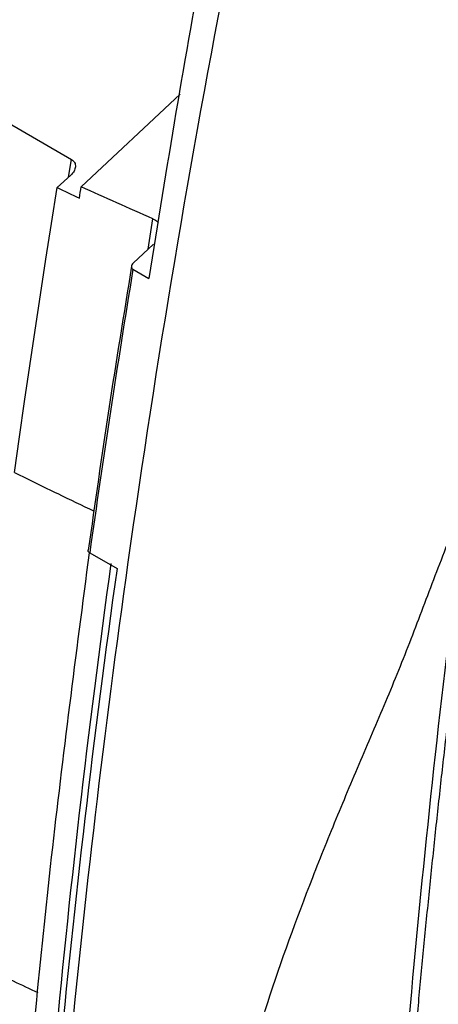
# Model space of a CAD drawing. Header units: millimetres. Extents: x -1263 to 1500, y -1080 to 1468.
# Tile 159 of 166: x 1104 to 1141, y 1066 to 1153. Entities that reach past the tile are written whole.
import ezdxf

# ---------------------------------------------------------------- set-up
doc = ezdxf.new("R2010")
doc.units = ezdxf.units.MM

msp = doc.modelspace()

# ---------------------------------------------------------------- linework, layer by layer
at = {"color": 7, "linetype": 'Continuous', "lineweight": 25}
for p, q in [((1068.252, 1164.267), (1108.589, 1140.981)), ((1118.208, 1146.753), (1109.446, 1138.563)), ((1108.525, 1139.58), (1107.316, 1138.482)), ((1114.059, 1131.811), (1115.848, 1133.481)), ((1114.034, 1131.264), (1115.45, 1130.447)), ((1110.21, 1106.201), (1112.621, 1104.809))]:
    msp.add_line(p, q, dxfattribs=at)
at = {"color": 250, "linetype": 'Continuous', "lineweight": 25}
for p, q in [((1108.337, 1139.41), (1108.589, 1140.981)), ((1115.374, 1133.039), (1115.794, 1135.739))]:
    msp.add_line(p, q, dxfattribs=at)
at = {"color": 7, "linetype": 'Continuous', "lineweight": 25, "flags": 128}
msp.add_lwpolyline([(1103.561, 1113.319), (1103.999, 1116.453), (1104.447, 1119.591), (1104.902, 1122.731), (1105.367, 1125.875), (1105.841, 1129.022), (1106.324, 1132.172), (1106.815, 1135.326), (1107.316, 1138.482)], dxfattribs=at)
at = {"color": 7, "linetype": 'Continuous', "lineweight": 25}
for points, knots in [([(1152.54, 1162.736), (1152.387, 1161.891), (1152.081, 1160.201), (1151.629, 1157.669), (1151.183, 1155.138), (1150.743, 1152.61), (1150.309, 1150.084), (1149.882, 1147.56), (1149.46, 1145.038), (1149.045, 1142.518), (1148.636, 1140.001), (1148.232, 1137.485), (1147.835, 1134.972), (1147.444, 1132.461), (1147.059, 1129.953), (1146.68, 1127.446), (1146.308, 1124.942), (1145.941, 1122.44), (1145.581, 1119.941), (1145.226, 1117.444), (1144.878, 1114.949), (1144.536, 1112.457), (1144.199, 1109.967), (1143.869, 1107.479), (1143.546, 1104.995), (1143.228, 1102.512), (1142.916, 1100.032), (1142.61, 1097.554), (1142.311, 1095.08), (1142.018, 1092.607), (1141.73, 1090.137), (1141.449, 1087.67), (1141.174, 1085.205), (1140.905, 1082.743), (1140.642, 1080.284), (1140.385, 1077.827), (1140.135, 1075.373), (1139.89, 1072.922), (1139.652, 1070.474), (1139.419, 1068.028), (1139.193, 1065.585), (1138.973, 1063.145), (1138.759, 1060.707), (1138.551, 1058.273), (1138.349, 1055.841), (1138.153, 1053.412), (1137.964, 1050.986), (1137.78, 1048.563), (1137.603, 1046.142), (1137.431, 1043.725), (1137.266, 1041.311), (1137.107, 1038.9), (1136.954, 1036.491), (1136.806, 1034.086), (1136.713, 1032.484), (1136.667, 1031.684)], [0, 0, 0, 0, 0.018935, 0.037868, 0.056798, 0.075725, 0.09465, 0.113572, 0.132491, 0.151408, 0.170323, 0.189235, 0.208144, 0.22705, 0.245954, 0.264856, 0.283755, 0.302651, 0.321545, 0.340436, 0.359324, 0.37821, 0.397094, 0.415975, 0.434853, 0.453728, 0.472601, 0.491472, 0.51034, 0.529205, 0.548068, 0.566928, 0.585785, 0.60464, 0.623493, 0.642343, 0.66119, 0.680035, 0.698877, 0.717716, 0.736553, 0.755387, 0.774219, 0.793048, 0.811875, 0.830699, 0.849521, 0.86834, 0.887156, 0.90597, 0.924781, 0.94359, 0.962396, 0.981199, 1, 1, 1, 1]), ([(1108.589, 1140.981), (1108.652, 1140.944), (1108.707, 1140.902), (1108.801, 1140.807), (1108.84, 1140.754), (1108.93, 1140.585), (1108.953, 1140.458), (1108.932, 1140.198), (1108.888, 1140.065), (1108.744, 1139.811), (1108.646, 1139.69), (1108.525, 1139.58)], [0, 0, 0, 0, 0.125, 0.125, 0.25, 0.25, 0.5, 0.5, 0.75, 0.75, 1, 1, 1, 1]), ([(1115.794, 1135.739), (1114.728, 1136.202), (1113.664, 1136.666), (1111.548, 1137.607), (1110.495, 1138.083), (1109.446, 1138.563)], [0, 0, 0, 0, 0.5, 0.5, 1, 1, 1, 1]), ([(1115.794, 1135.739), (1115.949, 1135.662), (1116.157, 1135.559), (1116.253, 1135.386), (1116.278, 1135.342)], [0, 0, 0, 0, 0.745728, 1, 1, 1, 1]), ([(1113.915, 1131.555), (1113.227, 1127.345), (1111.854, 1118.936), (1110.671, 1110.596), (1110.08, 1106.431)], [0, 0, 0, 0, 0.500625, 1, 1, 1, 1]), ([(1114.059, 1131.811), (1113.965, 1131.725), (1113.906, 1131.622), (1113.889, 1131.417), (1113.935, 1131.321), (1114.034, 1131.264)], [0, 0, 0, 0, 0.5, 0.5, 1, 1, 1, 1]), ([(1103.561, 1113.319), (1104.832, 1112.689), (1107.154, 1111.537), (1109.516, 1110.412), (1110.585, 1109.902)], [0, 0, 0, 0, 0.5471614, 1, 1, 1, 1]), ([(1119.163, 1023.344), (1119.139, 1025.08), (1119.19, 1026.829), (1119.379, 1030.344), (1119.517, 1032.109), (1119.983, 1037.419), (1120.381, 1040.979), (1121.431, 1048.15), (1122.086, 1051.762), (1123.336, 1057.234), (1123.797, 1059.067), (1124.811, 1062.753), (1125.365, 1064.608), (1127.145, 1070.15), (1128.494, 1073.833), (1130.653, 1079.356), (1131.397, 1081.197), (1132.919, 1084.879), (1133.7, 1086.72), (1135.277, 1090.406), (1136.068, 1092.251), (1137.218, 1095.025), (1137.596, 1095.951), (1138.336, 1097.804), (1138.698, 1098.732), (1139.767, 1101.519), (1140.463, 1103.38), (1141.536, 1106.171), (1141.899, 1107.101), (1142.649, 1108.961), (1143.036, 1109.891), (1143.451, 1110.82)], [0, 0, 0, 0, 0.0625, 0.0625, 0.125, 0.125, 0.25, 0.25, 0.375, 0.375, 0.4375, 0.4375, 0.5, 0.5, 0.625, 0.625, 0.6875, 0.6875, 0.75, 0.75, 0.8125, 0.8125, 0.84375, 0.84375, 0.875, 0.875, 0.9375, 0.9375, 0.96875, 0.96875, 1, 1, 1, 1]), ([(1143.451, 1110.82), (1141.724, 1097.472), (1140.24, 1084.231), (1137.768, 1057.96), (1136.78, 1044.944), (1136.041, 1032.045)], [0, 0, 0, 0, 0.5, 0.5, 1, 1, 1, 1]), ([(1110.153, 1106.194), (1108.982, 1097.212), (1106.626, 1079.129), (1104.105, 1052.365), (1102.321, 1025.836), (1101.384, 999.736), (1101.2, 974.044), (1101.769, 957.331), (1102.053, 948.975)], [0, 0, 0, 0, 0.164852, 0.331882, 0.498911, 0.665941, 0.83297, 1, 1, 1, 1]), ([(1110.21, 1106.201), (1110.175, 1106.226), (1110.105, 1106.276), (1110.06, 1106.359), (1110.07, 1106.411), (1110.074, 1106.432)], [0, 0, 0, 0, 0.377036, 0.754001, 1, 1, 1, 1]), ([(1105.278, 1017.362), (1105.942, 1031.707), (1106.972, 1046.242), (1109.756, 1075.611), (1111.511, 1090.445), (1113.62, 1105.386)], [0, 0, 0, 0, 0.5, 0.5, 1, 1, 1, 1]), ([(1105.657, 1067.309), (1104.92, 1067.652), (1103.243, 1068.434), (1101.59, 1069.233), (1100.663, 1069.681)], [0, 0, 0, 0, 0.4394421, 1, 1, 1, 1])]:
    msp.add_open_spline(points, degree=3, knots=knots, dxfattribs=at)
for points in [[(1120.434, 1159.92), (1118.633, 1150.044), (1116.972, 1140.22), (1115.45, 1130.447)], [(1113.62, 1105.386), (1116.11, 1123.028), (1119.095, 1140.821), (1122.555, 1158.695)], [(1107.316, 1138.482), (1107.972, 1138.175), (1108.63, 1137.871), (1109.29, 1137.568)], [(1109.29, 1137.568), (1109.342, 1137.9), (1109.394, 1138.232), (1109.446, 1138.563)], [(1114.034, 1131.264), (1112.649, 1122.871), (1111.375, 1114.516), (1110.21, 1106.201)], [(1112.084, 1105.274), (1108.002, 1075.745), (1105.323, 1046.746), (1104.068, 1018.481)], [(1112.621, 1104.809), (1110.547, 1090.001), (1107.109, 1060.701), (1105.086, 1032.03), (1104.43, 1017.852)]]:
    msp.add_open_spline(points, degree=3, dxfattribs=at)

doc.saveas('drawing.dxf')
